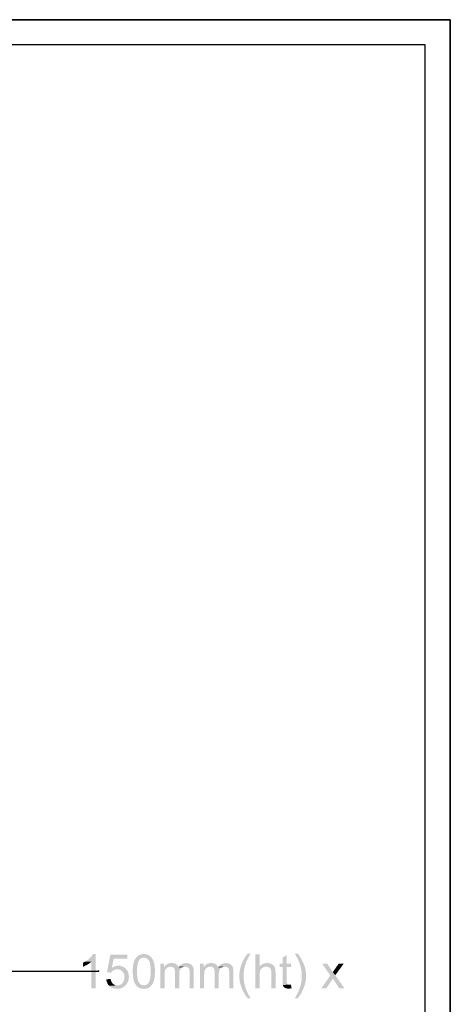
# Model space of a CAD drawing. Header units: millimetres. Extents: x 502444 to 745500, y -417645 to -375189.
# Tile 124 of 208: x 703771 to 706470, y -401480 to -395301. Entities that reach past the tile are written whole.
import ezdxf

# ---------------------------------------------------------------- set-up
doc = ezdxf.new("R2010")
doc.units = ezdxf.units.MM
doc.layers.add('PDF_Geometry', color=7, linetype='Continuous')
doc.layers.add('PDF_Solid Fills', color=7, linetype='Continuous')

msp = doc.modelspace()

# ---------------------------------------------------------------- hatches: boundary and pattern name
at = {"layer": 'PDF_Solid Fills', "lineweight": 25, "transparency": 33554559}
for points in [[(704246.4978, -401164.6461), (704229.60861, -401164.6461), (704228.8296, -401166.16508), (704226.66399, -401169.92983), (704224.14818, -401173.72518), (704221.28215, -401177.55217), (704218.06539, -401181.41187), (704214.49842, -401185.30321), (704210.58123, -401189.2262), (704206.31331, -401193.18082), (704205.67144, -401193.7515), (704201.9974, -401196.88546), (704198.19203, -401199.91498), (704194.25533, -401202.84114), (704190.1873, -401205.66391), (704185.98742, -401208.38331), (704181.65674, -401210.99828), (704220.29059, -401211.96242), (704220.29059, -401378.9514), (704246.4978, -401378.9514)], [(704445.09007, -401168.43089), (704338.95112, -401168.43089), (704318.2766, -401278.05928), (704342.88202, -401281.2618), (704344.09668, -401279.45273), (704347.13412, -401275.64789), (704350.61354, -401272.18166), (704354.53494, -401269.05508), (704358.8978, -401266.26606), (704362.30022, -401264.56037), (704366.83923, -401262.82198), (704371.59555, -401261.58147), (704376.56758, -401260.83675), (704381.75638, -401260.58886), (704439.20242, -401260.35574), (704435.91762, -401256.80301), (704433.38968, -401254.37475), (704429.61279, -401251.15745), (704348.41471, -401250.83362), (704359.91678, -401193.47196), (704445.09007, -401193.47196)], [(704549.04547, -401164.6461), (704546.90149, -401164.67246), (704541.55024, -401164.98892), (704536.42631, -401165.66086), (704531.53023, -401166.68934), (704526.86146, -401168.0733), (704522.42054, -401169.81275), (704518.20695, -401171.90768), (704514.2212, -401174.35915), (704510.46277, -401177.1661), (704508.17375, -401179.11863), (704504.84517, -401182.33592), (704501.72229, -401185.83169), (704548.75433, -401186.33907), (704551.55074, -401186.44139), (704556.16254, -401187.0954), (704560.56654, -401188.35172), (704564.76325, -401190.20931), (704568.75217, -401192.67028), (704572.5338, -401195.7325), (704576.10816, -401199.39705), (704579.47471, -401203.66392), (704580.30013, -401204.89492), (704581.87133, -401207.62066), (704583.32597, -401210.68288), (704584.66404, -401214.08266), (704585.88608, -401217.81788), (704586.99156, -401221.89066), (704587.98049, -401226.29993), (704588.85338, -401231.0457), (704589.6097, -401236.12796), (704590.25, -401241.54672), (704590.77373, -401247.30303), (704591.1809, -401253.39479), (704591.47204, -401259.8241), (704591.64662, -401266.58884), (704591.70463, -401273.69115), (704591.69197, -401277.02869), (704591.57911, -401283.95272), (704591.34915, -401290.54236), (704591.00263, -401296.79867), (704590.53902, -401302.7206), (704589.95886, -401308.30919), (704589.2616, -401313.56339), (704588.44726, -401318.48321), (704587.51635, -401323.0697), (704586.46836, -401327.3218), (704585.30328, -401331.24056), (704584.02164, -401334.82494), (704582.62291, -401338.07493), (704581.10709, -401340.99159), (704579.47471, -401343.57386), (704577.63927, -401346.02955), (704574.15194, -401350.01266), (704570.46524, -401353.38396), (704566.5797, -401356.14134), (704562.4948, -401358.2869), (704558.21106, -401359.81854), (704553.72795, -401360.73837), (704549.04547, -401361.04427), (704596.59702, -401361.22993), (704599.48942, -401357.44302), (704602.17981, -401353.37235), (704604.66873, -401349.01899), (704606.95512, -401344.38082), (704609.04003, -401339.45995), (704610.92346, -401334.25638), (704611.21407, -401333.37663), (704612.39972, -401329.47263), (704613.48305, -401325.37454), (704614.46248, -401321.08236), (704615.33959, -401316.59503), (704616.11279, -401311.91256), (704616.78315, -401307.03599), (704617.35066, -401301.96533), (704617.81479, -401296.69952), (704618.17555, -401291.23962), (704618.43346, -401285.58457), (704618.588, -401279.73543), (704618.63968, -401273.69115), (704618.63915, -401272.86309), (704618.57956, -401266.75868), (704618.42713, -401260.90531), (704618.18082, -401255.30512), (704617.84064, -401249.95809), (704617.40709, -401244.86317), (704616.87967, -401240.0193), (704616.25889, -401235.42965), (704615.54476, -401231.09106), (704614.73674, -401227.00562), (704613.83537, -401223.1723), (704612.53105, -401218.44341), (704610.92346, -401213.35904), (704609.16239, -401208.50884), (704607.24837, -401203.89071), (704605.18086, -401199.5057), (704602.95987, -401195.35276), (704600.58594, -401191.43399), (704597.81063, -401187.49624), (704594.59756, -401183.61651), (704591.12816, -401180.07643), (704587.40296, -401176.87496), (704583.42143, -401174.0121), (704579.18357, -401171.4889), (704578.08705, -401170.92561), (704573.78538, -401169.00684), (704569.26799, -401167.43723), (704564.53488, -401166.21571), (704559.58711, -401165.34335), (704554.42362, -401164.82014)], [(705218.20234, -401161.88028), (705199.42075, -401161.88028), (705196.9197, -401165.26002), (705193.78574, -401169.61866), (705190.75358, -401173.98046), (705187.82215, -401178.34331), (705184.99252, -401182.70934), (705182.26415, -401187.07641), (705179.63758, -401191.44665), (705177.11174, -401195.81795), (705174.6877, -401200.19135), (705172.36492, -401204.56792), (705170.1434, -401208.94555), (705168.02368, -401213.32528), (705166.00523, -401217.70712), (705164.08804, -401222.09108), (705162.27212, -401226.47715), (705160.55799, -401230.86637), (705158.94512, -401235.25665), (705158.11918, -401237.64378), (705156.58279, -401242.37478), (705155.16982, -401247.13848), (705153.87921, -401251.93382), (705152.71149, -401256.76187), (705151.66719, -401261.62051), (705150.74525, -401266.51184), (705149.9462, -401271.43482), (705149.27057, -401276.39051), (705148.71731, -401281.37678), (705148.28745, -401286.39575), (705147.97996, -401291.44742), (705147.79589, -401296.52969), (705147.73419, -401301.64465), (705147.75528, -401304.60034), (705147.88977, -401309.62037), (705148.14716, -401314.6193), (705148.52848, -401319.59714), (705149.03271, -401324.55282), (705149.66087, -401329.48635), (705150.41245, -401334.39878), (705151.28744, -401339.29012), (705152.28533, -401344.1593), (705153.40717, -401349.00739), (705154.65241, -401353.83333), (705156.02108, -401358.63816), (705157.51316, -401363.4219), (705159.1292, -401368.18244), (705160.86811, -401372.92293), (705162.73045, -401377.64128), (705164.30217, -401381.41763), (705166.41135, -401386.27838), (705168.5817, -401391.05474), (705170.81376, -401395.74565), (705173.107, -401400.35113), (705175.46195, -401404.8701), (705177.87861, -401409.30469), (705180.35593, -401413.65278), (705182.89548, -401417.91648), (705185.49568, -401422.09368), (705188.15812, -401426.18649), (705190.88122, -401430.19282), (705193.66655, -401434.11369), (705196.51305, -401437.95018), (705199.42075, -401441.70017), (705218.20234, -401441.70017), (705215.66226, -401437.56094), (705212.88379, -401432.88373), (705210.20289, -401428.20548), (705207.61956, -401423.52828), (705205.13381, -401418.85002), (705202.7451, -401414.17176), (705200.4545, -401409.49245), (705198.26094, -401404.81314), (705196.16496, -401400.13383), (705194.16655, -401395.45451), (705192.2657, -401390.77415), (705190.46191, -401386.09378), (705188.75622, -401381.41342), (705187.14758, -401376.732), (705185.6365, -401372.05057), (705184.22301, -401367.36915), (705182.90708, -401362.68667), (705181.6882, -401358.0042), (705180.56743, -401353.32172), (705179.54369, -401348.63819), (705178.61754, -401343.95466), (705177.78895, -401339.27113), (705177.05794, -401334.5876), (705176.42398, -401329.90301), (705175.88811, -401325.21843), (705175.4493, -401320.53278), (705175.10805, -401315.8482), (705174.86438, -401311.16256), (705174.71829, -401306.47586), (705174.66923, -401301.79022), (705174.72039, -401296.81661), (705174.87546, -401291.81873), (705175.1339, -401286.82508), (705175.49571, -401281.83564), (705175.96143, -401276.85147), (705176.53052, -401271.87258), (705177.20298, -401266.89791), (705177.97935, -401261.92852), (705178.85962, -401256.9644), (705179.84274, -401252.00344), (705180.93029, -401247.04882), (705181.89601, -401243.06149), (705183.18081, -401238.16065), (705184.56319, -401233.30518), (705186.04315, -401228.49507), (705187.62068, -401223.73031), (705189.29578, -401219.00986), (705191.06845, -401214.33477), (705192.93923, -401209.70399), (705194.90705, -401205.11961), (705195.87276, -401202.97721), (705197.35271, -401199.86435), (705199.08267, -401196.38756), (705201.06315, -401192.54686), (705203.29415, -401188.34434), (705205.77516, -401183.7779), (705208.50669, -401178.84753), (705211.48823, -401173.55535), (705214.72028, -401167.89925)], [(705274.83878, -401165.51951), (705248.63211, -401165.51951), (705248.63211, -401378.9514), (705274.83878, -401378.9514), (705274.83878, -401294.36514), (705274.9237, -401289.44954), (705275.26231, -401283.79344), (705275.8604, -401278.60358), (705276.71695, -401273.87996), (705277.83245, -401269.62154), (705279.20692, -401265.82935), (705280.32769, -401263.4359), (705282.85406, -401259.30722), (705285.96059, -401255.58676), (705289.64623, -401252.2777), (705293.91204, -401249.37792), (705296.6209, -401247.90957), (705301.19736, -401245.94122), (705305.91148, -401244.53406), (705310.76273, -401243.69017), (705315.75111, -401243.40959), (705274.83878, -401242.09841)], [(705445.33145, -401170.32435), (705419.26981, -401186.04688), (705419.26981, -401224.33685), (705400.05099, -401224.33685), (705400.05099, -401244.71971), (705419.26981, -401244.71971), (705419.26981, -401333.6741), (705419.27403, -401335.41038), (705419.39481, -401342.36395), (705419.68068, -401348.47786), (705420.1311, -401353.7521), (705420.7466, -401358.18774), (705460.18214, -401356.53057), (705455.41686, -401356.13184), (705451.30084, -401354.63817), (705449.61941, -401353.44514), (705446.78714, -401349.54325), (705446.01868, -401346.75528), (705445.50339, -401341.88821), (705445.33145, -401335.12979), (705445.33145, -401244.71971), (705471.68422, -401244.71971), (705471.68422, -401224.33685), (705445.33145, -401224.33685)], [(705514.48948, -401161.88028), (705495.70736, -401161.88028), (705498.70735, -401167.06803), (705501.97317, -401172.7832), (705504.99056, -401178.13762), (705507.75954, -401183.13338), (705510.27905, -401187.76945), (705512.55067, -401192.0458), (705514.57281, -401195.96246), (705516.34707, -401199.52047), (705517.87186, -401202.71772), (705519.14822, -401205.55632), (705520.72997, -401209.22192), (705522.61657, -401213.84743), (705524.4019, -401218.51725), (705526.08544, -401223.23243), (705527.66718, -401227.99296), (705529.14767, -401232.79885), (705530.52688, -401237.64905), (705531.80431, -401242.54461), (705532.97994, -401247.48552), (705533.9794, -401251.97391), (705534.97887, -401256.92326), (705535.87338, -401261.87894), (705536.66242, -401266.84201), (705537.34648, -401271.81246), (705537.92507, -401276.79029), (705538.3987, -401281.77551), (705538.76684, -401286.76811), (705539.03002, -401291.7681), (705539.18772, -401296.77547), (705539.24046, -401301.79022), (705539.20249, -401305.93789), (705539.06747, -401310.62353), (705538.83488, -401315.30917), (705538.50471, -401319.99481), (705538.07749, -401324.6794), (705537.55218, -401329.36504), (705536.92982, -401334.04857), (705536.20988, -401338.73316), (705535.39237, -401343.41669), (705534.47782, -401348.10022), (705533.46516, -401352.78375), (705532.35547, -401357.46623), (705531.14819, -401362.1487), (705529.84334, -401366.83118), (705528.44092, -401371.5126), (705526.94092, -401376.19402), (705525.34388, -401380.87544), (705523.64874, -401385.55581), (705521.85655, -401390.23618), (705519.96679, -401394.91654), (705517.97945, -401399.59586), (705515.89507, -401404.27622), (705513.71258, -401408.95448), (705511.43305, -401413.63379), (705509.05595, -401418.31205), (705506.58127, -401422.9903), (705504.00903, -401427.66856), (705501.3392, -401432.34576), (705498.57233, -401437.02296), (705495.70736, -401441.70017), (705514.48948, -401441.70017), (705516.692, -401438.85629), (705519.53746, -401435.03985), (705522.32437, -401431.13796), (705525.05222, -401427.14957), (705527.72151, -401423.0768), (705530.33226, -401418.91859), (705532.88342, -401414.67387), (705535.37655, -401410.34477), (705537.81062, -401405.92917), (705540.18561, -401401.42813), (705542.50206, -401396.84164), (705544.75944, -401392.16972), (705546.95827, -401387.41234), (705549.09804, -401382.56953), (705551.17925, -401377.64128), (705552.28684, -401374.87546), (705554.07745, -401370.14446), (705555.74358, -401365.39131), (705557.28683, -401360.61811), (705558.70665, -401355.82172), (705560.00306, -401351.00422), (705561.17553, -401346.16563), (705562.22511, -401341.30488), (705563.15126, -401336.42304), (705563.95348, -401331.51904), (705564.63227, -401326.59395), (705565.18818, -401321.64776), (705565.62014, -401316.67942), (705565.92868, -401311.68893), (705566.11381, -401306.67734), (705566.17552, -401301.64465), (705566.15969, -401299.04656), (705566.03628, -401293.94847), (705565.78944, -401288.88203), (705565.41972, -401283.84724), (705564.92763, -401278.84409), (705564.31213, -401273.87363), (705563.57373, -401268.93483), (705562.71244, -401264.02767), (705561.7288, -401259.15216), (705560.62174, -401254.30934), (705559.39178, -401249.49818), (705558.03893, -401244.71865), (705556.5632, -401239.97183), (705554.96458, -401235.25665), (705553.72249, -401231.85055), (705552.03104, -401227.46132), (705550.2378, -401223.07525), (705548.34382, -401218.69025), (705546.34804, -401214.3084), (705544.25047, -401209.92761), (705542.05217, -401205.54893), (705539.75207, -401201.17342), (705537.3507, -401196.79896), (705534.84807, -401192.42661), (705532.24365, -401188.05637), (705529.53796, -401183.68823), (705526.73101, -401179.32327), (705523.82279, -401174.95936), (705520.8133, -401170.59755), (705517.70202, -401166.23786)], [(704181.65674, -401210.99828), (704177.19472, -401213.50988), (704172.60138, -401215.9181), (704167.87619, -401218.22189), (704167.87619, -401243.55515), (704168.41363, -401243.35473), (704172.50908, -401241.73132), (704176.77489, -401239.8674), (704181.21053, -401237.76403), (704185.81654, -401235.42121), (704190.59289, -401232.83789), (704195.53961, -401230.01511), (704196.10079, -401229.68283), (704200.91143, -401226.72925), (704205.41089, -401223.77567), (704209.59864, -401220.8221), (704213.47416, -401217.86852), (704217.03849, -401214.91599), (704220.29059, -401211.96242)], [(704388.74476, -401237.44019), (704385.3012, -401237.52985), (704380.51588, -401237.95812), (704375.78066, -401238.73871), (704371.09502, -401239.87267), (704366.45896, -401241.35896), (704361.873, -401243.19862), (704357.33715, -401245.39059), (704352.85087, -401247.93594), (704348.41471, -401250.83362), (704429.61279, -401251.15745), (704425.68295, -401248.27772), (704421.60068, -401245.73764), (704417.36546, -401243.53617), (704412.97729, -401241.6733), (704408.43616, -401240.14904), (704403.74261, -401238.96445), (704398.8961, -401238.1174), (704393.89664, -401237.60897)], [(704501.72229, -401185.83169), (704498.80563, -401189.60911), (704496.09467, -401193.665), (704493.59046, -401198.00148), (704491.29194, -401202.61751), (704489.19912, -401207.51412), (704487.31305, -401212.69026), (704486.90324, -401213.92233), (704485.71284, -401217.83898), (704484.62635, -401221.94868), (704483.6427, -401226.25141), (704482.76296, -401230.74823), (704481.98659, -401235.43914), (704481.31412, -401240.32309), (704480.7445, -401245.40008), (704480.27879, -401250.67117), (704479.91645, -401256.13634), (704479.65801, -401261.79456), (704479.50242, -401267.6458), (704479.45073, -401273.69115), (704479.4597, -401276.17004), (704479.56993, -401282.53817), (704479.80516, -401288.70798), (704480.16539, -401294.67843), (704480.65009, -401300.45162), (704481.26032, -401306.0265), (704481.99503, -401311.40306), (704482.85526, -401316.58132), (704483.83996, -401321.56232), (704484.94966, -401326.34395), (704486.18436, -401330.92727), (704487.54459, -401335.31334), (704489.02929, -401339.50003), (704490.63899, -401343.48947), (704492.37369, -401347.2806), (704494.23339, -401350.87342), (704496.21809, -401354.26792), (704498.32778, -401357.46412), (704500.56196, -401360.462), (704501.70489, -401361.85757), (704504.98283, -401365.45565), (704508.46542, -401368.71197), (704512.15369, -401371.62442), (704516.04715, -401374.19508), (704520.14576, -401376.42292), (704524.44902, -401378.30794), (704528.95798, -401379.85013), (704533.6721, -401381.04949), (704538.59139, -401381.90603), (704543.71584, -401382.41974), (704549.04547, -401382.59168), (704551.55443, -401382.55476), (704556.88406, -401382.2151), (704561.989, -401381.52207), (704566.87084, -401380.4746), (704571.52853, -401379.07376), (704575.96206, -401377.31744), (704580.17144, -401375.20774), (704584.15718, -401372.74361), (704587.91931, -401369.92505), (704590.20622, -401367.95459), (704593.50262, -401364.73414), (704596.59702, -401361.22993), (704549.04547, -401361.04427), (704546.52702, -401360.95778), (704541.94422, -401360.3217), (704537.56713, -401359.07065), (704533.3952, -401357.20357), (704529.42896, -401354.72045), (704525.6679, -401351.62025), (704522.112, -401347.90507), (704518.76127, -401343.57386), (704517.95167, -401342.38188), (704516.35833, -401339.65931), (704514.88312, -401336.60131), (704513.52605, -401333.2068), (704512.28661, -401329.4758), (704511.16583, -401325.40936), (704510.16267, -401321.00642), (704509.27712, -401316.26803), (704508.51025, -401311.1942), (704507.86099, -401305.78388), (704507.32987, -401300.03706), (704506.9169, -401293.9548), (704506.62207, -401287.53605), (704506.44485, -401280.78184), (704506.38578, -401273.69115), (704506.44221, -401267.06142), (704506.6189, -401260.46861), (704506.9169, -401254.17116), (704507.33567, -401248.16801), (704507.87575, -401242.46128), (704508.53662, -401237.04884), (704509.31826, -401231.93282), (704510.22069, -401227.11111), (704511.24442, -401222.58475), (704512.38893, -401218.3527), (704513.65475, -401214.41705), (704515.04134, -401210.77677), (704516.54872, -401207.43078), (704518.17688, -401204.38016), (704519.92636, -401201.62489), (704520.01654, -401201.49831), (704523.23753, -401197.47617), (704526.75387, -401194.07323), (704530.56451, -401191.28843), (704534.66998, -401189.12282), (704539.07029, -401187.57641), (704543.7649, -401186.64814), (704548.75433, -401186.33907)], [(704676.0045, -401224.33685), (704652.56364, -401224.33685), (704652.56364, -401378.9514), (704678.77084, -401378.9514), (704678.77084, -401298.73221), (704678.79985, -401295.30501), (704679.00502, -401289.33245), (704679.40797, -401283.82298), (704680.00818, -401278.77658), (704680.80617, -401274.1922), (704681.8009, -401270.0709), (704682.99288, -401266.41163), (704684.00659, -401263.96438), (704686.40004, -401259.52135), (704689.30984, -401255.60997), (704692.73652, -401252.22813), (704696.67902, -401249.37792), (704698.08883, -401248.53615), (704702.55189, -401246.35684), (704676.0045, -401246.02983)], [(704722.88623, -401220.8432), (704718.86567, -401220.96239), (704713.76283, -401221.48243), (704708.86148, -401222.41492), (704704.16212, -401223.75985), (704699.66477, -401225.51618), (704695.3689, -401227.686), (704693.59622, -401228.75035), (704689.41955, -401231.60793), (704685.57146, -401234.76404), (704682.05353, -401238.21973), (704678.8642, -401241.97499), (704676.0045, -401246.02983), (704702.55189, -401246.35684), (704707.2022, -401244.79988), (704712.03868, -401243.86634), (704717.0624, -401243.55515), (704764.14613, -401242.32204), (704761.60394, -401238.10475), (704758.5876, -401234.30835), (704755.09711, -401230.93283), (704751.13192, -401227.97714), (704747.44734, -401225.88326), (704743.22636, -401224.06892), (704738.65992, -401222.65753), (704733.74748, -401221.6491), (704728.48959, -401221.04467)], [(704764.14613, -401242.32204), (704717.0624, -401243.55515), (704721.99277, -401243.83258), (704727.03389, -401244.83996), (704731.38726, -401246.58574), (704735.0518, -401249.06885), (704738.02806, -401252.29036), (704739.20791, -401254.06251), (704741.08923, -401257.80828), (704742.55284, -401262.12472), (704743.59819, -401267.01184), (704744.2253, -401272.46858), (704744.43469, -401278.49598), (704744.43469, -401378.9514), (704770.64189, -401378.9514), (704770.64189, -401289.12359), (704770.71046, -401285.39681), (704771.12237, -401279.61518), (704771.90718, -401274.2808), (704773.06383, -401269.39474), (704774.59336, -401264.95594), (704776.49525, -401260.96544), (704778.76951, -401257.42326), (704781.4156, -401254.32833), (704781.79904, -401253.95069), (704785.50683, -401250.77349), (704789.51157, -401248.17539), (704766.5649, -401247.92223), (704766.21364, -401246.95915)], [(704769.73631, -401243.54988), (704766.5649, -401247.92223), (704789.51157, -401248.17539), (704793.81324, -401246.15325), (704798.4108, -401244.71021), (704803.3053, -401243.84313), (704808.49674, -401243.55515)], [(704814.32057, -401220.8432), (704810.098, -401220.98665), (704805.35435, -401221.51091), (704800.76786, -401222.42019), (704796.33855, -401223.71449), (704792.06641, -401225.39381), (704787.95144, -401227.45815), (704783.99417, -401229.90646), (704780.19355, -401232.73979), (704776.55063, -401235.95813), (704773.06488, -401239.5615), (704769.73631, -401243.54988), (704808.49674, -401243.55515), (704810.22723, -401243.59419), (704815.31371, -401244.22393), (704819.97825, -401245.61738), (704824.22086, -401247.77666), (704828.17812, -401250.83045), (704831.31841, -401254.54036), (704833.53887, -401258.84098), (704834.12431, -401260.74393), (704834.95131, -401264.69645), (704835.54202, -401269.48124), (704835.89593, -401275.10043), (704836.01407, -401281.55294), (704836.01407, -401378.9514), (704862.07571, -401378.9514), (704862.07571, -401272.81773), (704862.01611, -401269.19643), (704861.64797, -401263.44012), (704860.94596, -401258.053), (704859.90852, -401253.03719), (704858.53616, -401248.39058), (704856.82941, -401244.11528), (704854.78775, -401240.20917), (704852.4117, -401236.67437), (704849.70021, -401233.50877), (704846.80043, -401230.83578), (704843.18704, -401228.18389), (704839.23136, -401225.94128), (704834.9339, -401224.10584), (704830.29362, -401222.67863), (704825.31157, -401221.65859), (704819.98722, -401221.04678)], [(704924.39093, -401224.33685), (704900.95007, -401224.33685), (704900.95007, -401378.9514), (704927.15728, -401378.9514), (704927.15728, -401298.73221), (704927.18628, -401295.30501), (704927.39145, -401289.33245), (704927.7944, -401283.82298), (704928.39461, -401278.77658), (704929.19208, -401274.1922), (704930.18733, -401270.0709), (704931.37931, -401266.41163), (704932.39302, -401263.96438), (704934.78647, -401259.52135), (704937.69628, -401255.60997), (704941.12243, -401252.22813), (704945.06545, -401249.37792), (704946.47526, -401248.53615), (704950.93833, -401246.35684), (704924.39093, -401246.02983)], [(704971.27266, -401220.8432), (704967.2521, -401220.96239), (704962.14927, -401221.48243), (704957.24791, -401222.41492), (704952.54855, -401223.75985), (704948.05067, -401225.51618), (704943.7548, -401227.686), (704941.98265, -401228.75035), (704937.80545, -401231.60793), (704933.95789, -401234.76404), (704930.43944, -401238.21973), (704927.25063, -401241.97499), (704924.39093, -401246.02983), (704950.93833, -401246.35684), (704955.5881, -401244.79988), (704960.42511, -401243.86634), (704965.44884, -401243.55515), (705012.53203, -401242.32204), (705009.99038, -401238.10475), (705006.97403, -401234.30835), (705003.48301, -401230.93283), (704999.51783, -401227.97714), (704995.83324, -401225.88326), (704991.61226, -401224.06892), (704987.04582, -401222.65753), (704982.13391, -401221.6491), (704976.87602, -401221.04467)], [(705012.53203, -401242.32204), (704965.44884, -401243.55515), (704970.37867, -401243.83258), (704975.42032, -401244.83996), (704979.77316, -401246.58574), (704983.43823, -401249.06885), (704986.41449, -401252.29036), (704987.59434, -401254.06251), (704989.47567, -401257.80828), (704990.93927, -401262.12472), (704991.98462, -401267.01184), (704992.61173, -401272.46858), (704992.82059, -401278.49598), (704992.82059, -401378.9514), (705019.02779, -401378.9514), (705019.02779, -401289.12359), (705019.09636, -401285.39681), (705019.50881, -401279.61518), (705020.29309, -401274.2808), (705021.45026, -401269.39474), (705022.97926, -401264.95594), (705024.88116, -401260.96544), (705027.15541, -401257.42326), (705029.80203, -401254.32833), (705030.18494, -401253.95069), (705033.89326, -401250.77349), (705037.898, -401248.17539), (705014.95133, -401247.92223), (705014.59954, -401246.95915)], [(705018.12274, -401243.54988), (705014.95133, -401247.92223), (705037.898, -401248.17539), (705042.19914, -401246.15325), (705046.79723, -401244.71021), (705051.69173, -401243.84313), (705056.88265, -401243.55515)], [(705062.70647, -401220.8432), (705058.48391, -401220.98665), (705053.74025, -401221.51091), (705049.15376, -401222.42019), (705044.72445, -401223.71449), (705040.45231, -401225.39381), (705036.33787, -401227.45815), (705032.38008, -401229.90646), (705028.57999, -401232.73979), (705024.93706, -401235.95813), (705021.45131, -401239.5615), (705018.12274, -401243.54988), (705056.88265, -401243.55515), (705058.61313, -401243.59419), (705063.69961, -401244.22393), (705068.36415, -401245.61738), (705072.60676, -401247.77666), (705076.56456, -401250.83045), (705079.70484, -401254.54036), (705081.9253, -401258.84098), (705082.51021, -401260.74393), (705083.33722, -401264.69645), (705083.92793, -401269.48124), (705084.28236, -401275.10043), (705084.39997, -401281.55294), (705084.39997, -401378.9514), (705110.46161, -401378.9514), (705110.46161, -401272.81773), (705110.40201, -401269.19643), (705110.0344, -401263.44012), (705109.33187, -401258.053), (705108.29442, -401253.03719), (705106.92259, -401248.39058), (705105.21532, -401244.11528), (705103.17366, -401240.20917), (705100.79761, -401236.67437), (705098.08612, -401233.50877), (705095.18634, -401230.83578), (705091.57295, -401228.18389), (705087.61779, -401225.94128), (705083.31981, -401224.10584), (705078.68006, -401222.67863), (705073.69747, -401221.65859), (705068.37312, -401221.04678)], [(705321.13823, -401220.8432), (705317.07126, -401220.95817), (705312.10608, -401221.43074), (705307.30546, -401222.2683), (705302.66993, -401223.46977), (705298.19948, -401225.03728), (705293.89358, -401226.9687), (705289.75277, -401229.26511), (705285.77704, -401231.92649), (705281.9664, -401234.95286), (705278.32031, -401238.34315), (705274.83878, -401242.09841), (705315.75111, -401243.40959), (705318.04752, -401243.45917), (705323.37873, -401244.00979), (705328.23157, -401245.16802), (705332.60603, -401246.93384), (705336.50211, -401249.3083), (705339.91982, -401252.29036), (705340.50843, -401252.94331), (705342.90927, -401256.24183), (705344.87287, -401260.08886), (705346.40082, -401264.48548), (705347.49153, -401269.43166), (705348.14659, -401274.92638), (705348.36442, -401280.97066), (705348.36442, -401378.9514), (705374.57163, -401378.9514), (705374.57163, -401280.97066), (705374.5711, -401280.55083), (705374.44927, -401274.36625), (705374.11119, -401268.6131), (705373.55792, -401263.29138), (705372.78788, -401258.4011), (705371.80265, -401253.94226), (705370.6017, -401249.91589), (705369.18451, -401246.32097), (705368.36384, -401244.65325), (705365.87334, -401240.52668), (705362.89023, -401236.75243), (705359.41449, -401233.32944), (705355.44615, -401230.25878), (705350.9852, -401227.54043), (705350.16716, -401227.11638), (705345.91612, -401225.19972), (705341.43037, -401223.63116), (705336.70992, -401222.41176), (705331.75424, -401221.54045), (705326.56385, -401221.01724)], [(705698.9589, -401224.33685), (705666.1995, -401224.33685), (705718.46834, -401298.58665), (705734.33828, -401317.95051), (705742.78261, -401330.90723), (705774.52277, -401378.9514), (705806.69963, -401378.9514), (705749.18924, -401297.13095), (705733.46487, -401277.91371), (705733.35542, -401277.72595), (705731.16793, -401274.05296), (705728.66108, -401269.97175), (705725.83541, -401265.48442), (705722.6909, -401260.58886)], [(705802.6229, -401224.33685), (705771.31972, -401224.33685), (705745.25808, -401260.88), (705744.95165, -401261.30299), (705742.2602, -401265.06881), (705739.44876, -401269.09306), (705736.51681, -401273.37469), (705733.46487, -401277.91371), (705749.18924, -401297.13095)], [(704439.20242, -401260.35574), (704381.75638, -401260.58886), (704384.19467, -401260.63633), (704389.4014, -401261.07937), (704394.33072, -401261.99076), (704398.98207, -401263.36839), (704403.35495, -401265.21227), (704407.4504, -401267.52344), (704411.26738, -401270.30086), (704414.8064, -401273.54557), (704417.35017, -401276.43692), (704419.99731, -401280.15421), (704422.23728, -401284.17951), (704424.06956, -401288.51283), (704425.49519, -401293.15417), (704426.51311, -401298.10247), (704427.12387, -401303.35984), (704427.32746, -401308.92417), (704427.30531, -401310.8461), (704426.98833, -401316.27436), (704426.29423, -401321.43468), (704425.22409, -401326.32813), (704423.77684, -401330.95364), (704421.95353, -401335.31123), (704419.75364, -401339.40088), (704417.17717, -401343.22259), (704414.22412, -401346.77638), (704412.80746, -401348.26056), (704409.07329, -401351.6519), (704405.12552, -401354.52214), (704400.96519, -401356.87024), (704396.59126, -401358.69618), (704392.00477, -401360.00103), (704387.20573, -401360.78373), (704382.19309, -401361.04427), (704331.20167, -401362.93035), (704334.72909, -401366.28582), (704336.26442, -401367.60649), (704339.96642, -401370.45353), (704343.8662, -401373.00099), (704347.96376, -401375.24888), (704352.25963, -401377.19719), (704356.75329, -401378.84486), (704361.44526, -401380.19401), (704366.33501, -401381.24253), (704371.42308, -401381.99147), (704376.70893, -401382.4419), (704382.19309, -401382.59168), (704383.12927, -401382.58641), (704388.40563, -401382.38599), (704393.51004, -401381.88599), (704398.44094, -401381.08747), (704403.19936, -401379.98937), (704407.78479, -401378.59381), (704412.19723, -401376.89972), (704416.43719, -401374.90605), (704420.50416, -401372.61492), (704424.39867, -401370.02421), (704428.12018, -401367.13497), (704431.66869, -401363.94827), (704435.04421, -401360.462), (704438.24726, -401356.67614), (704440.96983, -401353.06856), (704443.6618, -401349.01477), (704446.07002, -401344.82913), (704448.19502, -401340.51058), (704450.03625, -401336.06123), (704451.59479, -401331.48001), (704452.86958, -401326.76695), (704453.86166, -401321.92097), (704454.57, -401316.94419), (704454.99457, -401311.83555), (704455.13645, -401306.59401), (704455.13171, -401305.6246), (704454.92285, -401300.30077), (704454.4065, -401295.15416), (704453.58266, -401290.18477), (704452.4508, -401285.39259), (704451.01199, -401280.77657), (704449.26516, -401276.33882), (704447.21084, -401272.07723), (704444.84903, -401267.99285), (704442.17974, -401264.08569)], [(705718.46834, -401298.58665), (705661.97746, -401378.9514), (705693.71735, -401378.9514), (705734.33828, -401317.95051)], [(704341.13519, -401320.71633), (704313.61734, -401323.04544), (704313.63685, -401323.24164), (704314.32831, -401328.49584), (704315.33463, -401333.53908), (704316.65583, -401338.37029), (704318.29243, -401342.99158), (704320.2439, -401347.40085), (704322.51077, -401351.60021), (704325.09252, -401355.58754), (704327.98966, -401359.36495), (704331.20167, -401362.93035), (704382.19309, -401361.04427), (704377.19205, -401360.77318), (704372.31179, -401359.93246), (704367.69313, -401358.51896), (704363.33555, -401356.53479), (704359.23904, -401353.97995), (704355.40361, -401350.85338), (704352.63305, -401348.07912), (704349.85879, -401344.57491), (704347.42789, -401340.64876), (704345.33982, -401336.29962), (704343.5951, -401331.52853), (704342.19373, -401326.3334)], [(705471.68422, -401355.51159), (705469.88148, -401355.75948), (705464.50808, -401356.33754), (705460.18214, -401356.53057), (705420.7466, -401358.18774), (705421.52719, -401361.78267), (705422.47286, -401364.53794), (705423.1928, -401366.05798), (705425.81041, -401370.04953), (705429.25923, -401373.52209), (705433.53823, -401376.47672), (705435.65321, -401377.55688), (705439.74338, -401379.05899), (705444.44274, -401380.13178), (705449.75127, -401380.77523), (705455.66844, -401380.98937), (705460.09459, -401380.85013), (705464.92475, -401380.41447), (705470.04973, -401379.68452), (705475.46955, -401378.66026)]]:
    msp.add_hatch(color=256, dxfattribs=at).paths.add_polyline_path(points)

# ---------------------------------------------------------------- linework, layer by layer
at = {"layer": 'PDF_Geometry', "lineweight": 25}
for points in [[(706470.41559, -415327.18848), (706470.41559, -395300.91577), (678221.92131, -395300.91577), (678221.92131, -415327.18848)], [(706470.41559, -415327.18848), (678221.92131, -415327.18848), (678221.92131, -395300.91577), (706470.41559, -395300.91577)], [(678381.78584, -395456.45964), (706310.55106, -395456.45964), (706310.55106, -415171.64462), (678381.78584, -415171.64462)]]:
    msp.add_lwpolyline(points, close=True, dxfattribs=at)
msp.add_lwpolyline([(703713.83263, -401272.07195), (704266.87749, -401272.07195), (704266.87749, -401267.75129)], dxfattribs=at)

doc.saveas('drawing.dxf')
